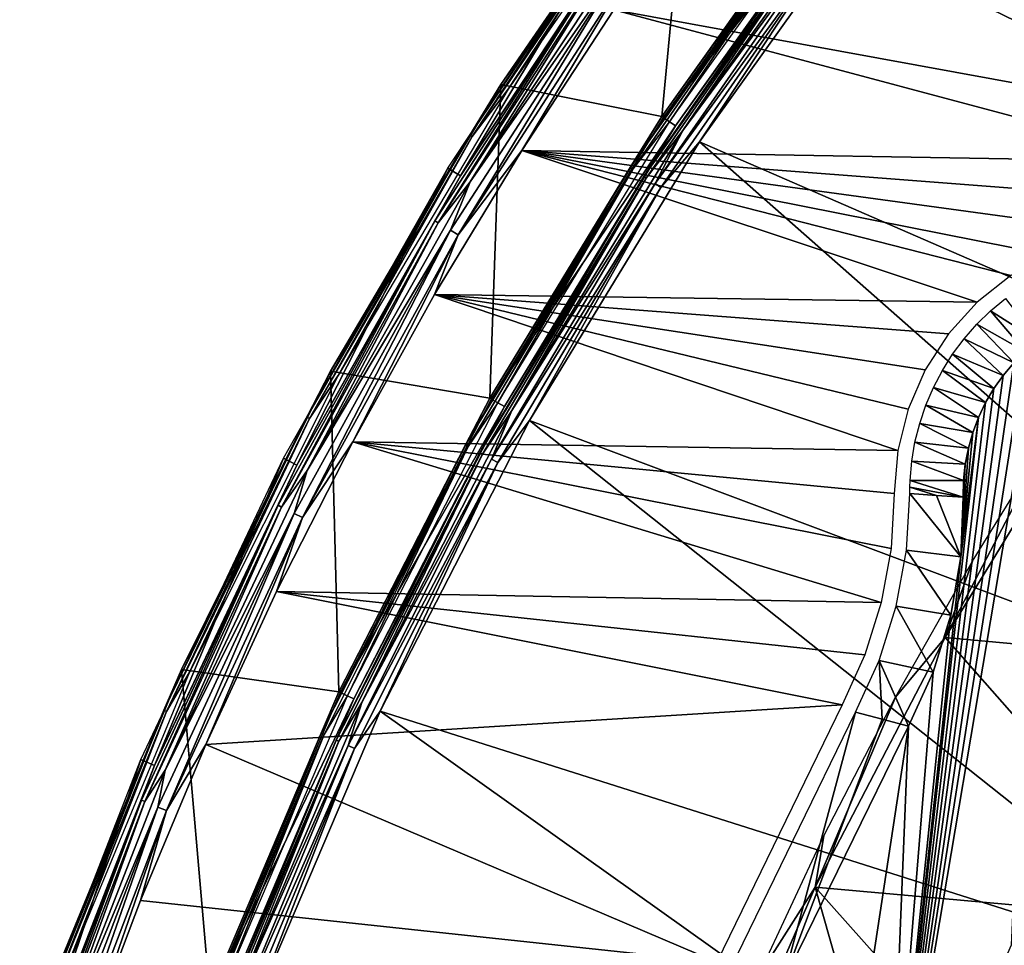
# Model space of a CAD drawing. Header units: millimetres. Extents: x -30.2 to 30.2, y -30.2 to 30.2.
# Tile 99 of 256: x -28.6 to -22.2, y 10.8 to 16.8. Entities that reach past the tile are written whole.
import ezdxf

# ---------------------------------------------------------------- set-up
doc = ezdxf.new("R2010")
doc.units = ezdxf.units.MM
doc.header["$LTSCALE"] = 52.148148
for name, color, linetype in [('1', 7, 'CONTINUOUS'), ('11', 7, 'CONTINUOUS'), ('13', 7, 'CONTINUOUS'), ('146', 7, 'CONTINUOUS'), ('27', 7, 'CONTINUOUS'), ('3', 7, 'CONTINUOUS'), ('312', 7, 'CONTINUOUS'), ('314', 7, 'CONTINUOUS'), ('317', 7, 'CONTINUOUS'), ('32', 7, 'CONTINUOUS'), ('38', 7, 'CONTINUOUS'), ('47', 7, 'CONTINUOUS'), ('5', 7, 'CONTINUOUS'), ('6', 7, 'CONTINUOUS'), ('65', 7, 'CONTINUOUS'), ('66', 7, 'CONTINUOUS'), ('68', 7, 'CONTINUOUS'), ('69', 7, 'CONTINUOUS'), ('9', 7, 'CONTINUOUS'), ('94', 7, 'CONTINUOUS')]:
    doc.layers.add(name, color=color, linetype=linetype)

msp = doc.modelspace()

# ---------------------------------------------------------------- linework, layer by layer
at = {"layer": '1', "color": 251, "linetype": 'Continuous', "true_color": 0x4c4c4c}
for points in [[(-21.5702, 19.327, 6.0125), (-22.9234, 17.7009, 6.0125), (-17.6365, 15.063, 6.367), (-21.5702, 19.327, 6.0125)], [(-22.9234, 17.7009, 6.0125), (-24.1543, 15.9804, 6.0125), (-18.764, 13.6328, 6.367), (-22.9234, 17.7009, 6.0125)], [(-17.6365, 15.063, 6.367), (-22.9234, 17.7009, 6.0125), (-18.764, 13.6328, 6.367), (-17.6365, 15.063, 6.367)], [(-24.1543, 15.9804, 6.0125), (-25.2564, 14.1746, 6.0125), (-19.7757, 12.1186, 6.367), (-24.1543, 15.9804, 6.0125)], [(-18.764, 13.6328, 6.367), (-24.1543, 15.9804, 6.0125), (-19.7757, 12.1186, 6.367), (-18.764, 13.6328, 6.367)], [(-25.2564, 14.1746, 6.0125), (-26.2237, 12.2932, 6.0125), (-20.6656, 10.5296, 6.367), (-25.2564, 14.1746, 6.0125)], [(-19.7757, 12.1186, 6.367), (-25.2564, 14.1746, 6.0125), (-20.6656, 10.5296, 6.367), (-19.7757, 12.1186, 6.367)], [(-26.2237, 12.2932, 6.0125), (-27.0511, 10.3462, 6.0125), (-21.428, 8.8758, 6.367), (-26.2237, 12.2932, 6.0125)], [(-20.6656, 10.5296, 6.367), (-26.2237, 12.2932, 6.0125), (-21.428, 8.8758, 6.367), (-20.6656, 10.5296, 6.367)]]:
    msp.add_3dface(points, dxfattribs=at)
at = {"layer": '11', "color": 4, "linetype": 'Continuous'}
for points in [[(-23.1564, 17.8808, -0.1933), (-24.3998, 16.1428, -0.1933), (-23.4144, 17.5278, -0.1429), (-23.1564, 17.8808, -0.1933)], [(-24.3491, 16.1092, -0.0562), (-23.1082, 17.8436, -0.0562), (-23.3978, 17.5154, -0.0962), (-24.3491, 16.1092, -0.0562)], [(-23.4144, 17.5278, -0.1429), (-24.3998, 16.1428, -0.1933), (-24.6052, 15.8128, -0.1429), (-23.4144, 17.5278, -0.1429)], [(-23.4144, 17.5278, -0.1429), (-24.6052, 15.8128, -0.1429), (-23.3978, 17.5154, -0.0962), (-23.4144, 17.5278, -0.1429)], [(-24.6052, 15.8128, -0.1429), (-24.5877, 15.8016, -0.0962), (-23.3978, 17.5154, -0.0962), (-24.6052, 15.8128, -0.1429)], [(-24.5877, 15.8016, -0.0962), (-24.3491, 16.1092, -0.0562), (-23.3978, 17.5154, -0.0962), (-24.5877, 15.8016, -0.0962)], [(-24.3998, 16.1428, -0.1933), (-25.5131, 14.3186, -0.1933), (-24.6052, 15.8128, -0.1429), (-24.3998, 16.1428, -0.1933)], [(-25.46, 14.2888, -0.0562), (-24.3491, 16.1092, -0.0562), (-24.5877, 15.8016, -0.0962), (-25.46, 14.2888, -0.0562)], [(-24.6052, 15.8128, -0.1429), (-25.5131, 14.3186, -0.1933), (-25.6706, 14.0172, -0.1429), (-24.6052, 15.8128, -0.1429)], [(-24.6052, 15.8128, -0.1429), (-25.6706, 14.0172, -0.1429), (-24.5877, 15.8016, -0.0962), (-24.6052, 15.8128, -0.1429)], [(-25.6706, 14.0172, -0.1429), (-25.6524, 14.0072, -0.0962), (-24.5877, 15.8016, -0.0962), (-25.6706, 14.0172, -0.1429)], [(-25.6524, 14.0072, -0.0962), (-25.46, 14.2888, -0.0562), (-24.5877, 15.8016, -0.0962), (-25.6524, 14.0072, -0.0962)], [(-25.5131, 14.3186, -0.1933), (-26.4902, 12.4181, -0.1933), (-25.6706, 14.0172, -0.1429), (-25.5131, 14.3186, -0.1933)], [(-26.4351, 12.3923, -0.0562), (-25.46, 14.2888, -0.0562), (-25.6524, 14.0072, -0.0962), (-26.4351, 12.3923, -0.0562)], [(-25.6706, 14.0172, -0.1429), (-26.4902, 12.4181, -0.1933), (-26.6051, 12.1502, -0.1429), (-25.6706, 14.0172, -0.1429)], [(-25.6706, 14.0172, -0.1429), (-26.6051, 12.1502, -0.1429), (-25.6524, 14.0072, -0.0962), (-25.6706, 14.0172, -0.1429)], [(-26.6051, 12.1502, -0.1429), (-26.5863, 12.1415, -0.0962), (-25.6524, 14.0072, -0.0962), (-26.6051, 12.1502, -0.1429)], [(-26.5863, 12.1415, -0.0962), (-26.4351, 12.3923, -0.0562), (-25.6524, 14.0072, -0.0962), (-26.5863, 12.1415, -0.0962)], [(-26.4902, 12.4181, -0.1933), (-27.326, 10.4513, -0.1933), (-26.6051, 12.1502, -0.1429), (-26.4902, 12.4181, -0.1933)], [(-27.2692, 10.4296, -0.0562), (-26.4351, 12.3923, -0.0562), (-26.5863, 12.1415, -0.0962), (-27.2692, 10.4296, -0.0562)], [(-26.6051, 12.1502, -0.1429), (-27.326, 10.4513, -0.1933), (-27.4041, 10.2212, -0.1429), (-26.6051, 12.1502, -0.1429)], [(-26.6051, 12.1502, -0.1429), (-27.4041, 10.2212, -0.1429), (-26.5863, 12.1415, -0.0962), (-26.6051, 12.1502, -0.1429)], [(-27.4041, 10.2212, -0.1429), (-27.3847, 10.214, -0.0962), (-26.5863, 12.1415, -0.0962), (-27.4041, 10.2212, -0.1429)], [(-27.3847, 10.214, -0.0962), (-27.2692, 10.4296, -0.0562), (-26.5863, 12.1415, -0.0962), (-27.3847, 10.214, -0.0962)]]:
    msp.add_3dface(points, dxfattribs=at)
at = {"layer": '13', "color": 4, "linetype": 'Continuous'}
for points in [[(-25.4421, 16.3507, -29.7933), (-24.2109, 18.124, -29.7933), (-24.4629, 17.7733, -29.8463), (-25.4421, 16.3507, -29.7933)], [(-24.1659, 18.0904, -29.939), (-25.3949, 16.3203, -29.939), (-24.4474, 17.7621, -29.8961), (-24.1659, 18.0904, -29.939)], [(-25.6431, 16.0236, -29.8463), (-25.4421, 16.3507, -29.7933), (-24.4629, 17.7733, -29.8463), (-25.6431, 16.0236, -29.8463)], [(-25.6431, 16.0236, -29.8463), (-24.4629, 17.7733, -29.8463), (-25.6268, 16.0134, -29.8961), (-25.6431, 16.0236, -29.8463)], [(-24.4629, 17.7733, -29.8463), (-24.4474, 17.7621, -29.8961), (-25.6268, 16.0134, -29.8961), (-24.4629, 17.7733, -29.8463)], [(-24.4474, 17.7621, -29.8961), (-25.3949, 16.3203, -29.939), (-25.6268, 16.0134, -29.8961), (-24.4474, 17.7621, -29.8961)], [(-26.5437, 14.494, -29.7933), (-25.4421, 16.3507, -29.7933), (-25.6431, 16.0236, -29.8463), (-26.5437, 14.494, -29.7933)], [(-25.3949, 16.3203, -29.939), (-26.4945, 14.4671, -29.939), (-25.6268, 16.0134, -29.8961), (-25.3949, 16.3203, -29.939)], [(-26.6984, 14.1958, -29.8463), (-26.5437, 14.494, -29.7933), (-25.6431, 16.0236, -29.8463), (-26.6984, 14.1958, -29.8463)], [(-26.6984, 14.1958, -29.8463), (-25.6431, 16.0236, -29.8463), (-26.6814, 14.1868, -29.8961), (-26.6984, 14.1958, -29.8463)], [(-25.6431, 16.0236, -29.8463), (-25.6268, 16.0134, -29.8961), (-26.6814, 14.1868, -29.8961), (-25.6431, 16.0236, -29.8463)], [(-25.6268, 16.0134, -29.8961), (-26.4945, 14.4671, -29.939), (-26.6814, 14.1868, -29.8961), (-25.6268, 16.0134, -29.8961)], [(-27.5101, 12.5634, -29.7933), (-26.5437, 14.494, -29.7933), (-26.6984, 14.1958, -29.8463), (-27.5101, 12.5634, -29.7933)], [(-26.4945, 14.4671, -29.939), (-27.459, 12.5401, -29.939), (-26.6814, 14.1868, -29.8961), (-26.4945, 14.4671, -29.939)], [(-27.6236, 12.2988, -29.8463), (-27.5101, 12.5634, -29.7933), (-26.6984, 14.1958, -29.8463), (-27.6236, 12.2988, -29.8463)], [(-27.6236, 12.2988, -29.8463), (-26.6984, 14.1958, -29.8463), (-27.6061, 12.291, -29.8961), (-27.6236, 12.2988, -29.8463)], [(-26.6984, 14.1958, -29.8463), (-26.6814, 14.1868, -29.8961), (-27.6061, 12.291, -29.8961), (-26.6984, 14.1958, -29.8463)], [(-26.6814, 14.1868, -29.8961), (-27.459, 12.5401, -29.939), (-27.6061, 12.291, -29.8961), (-26.6814, 14.1868, -29.8961)], [(-28.3363, 10.5689, -29.7933), (-27.5101, 12.5634, -29.7933), (-27.6236, 12.2988, -29.8463), (-28.3363, 10.5689, -29.7933)], [(-27.459, 12.5401, -29.939), (-28.2837, 10.5493, -29.939), (-27.6061, 12.291, -29.8961), (-27.459, 12.5401, -29.939)], [(-28.4142, 10.3419, -29.8463), (-28.3363, 10.5689, -29.7933), (-27.6236, 12.2988, -29.8463), (-28.4142, 10.3419, -29.8463)], [(-28.4142, 10.3419, -29.8463), (-27.6236, 12.2988, -29.8463), (-28.3962, 10.3354, -29.8961), (-28.4142, 10.3419, -29.8463)], [(-27.6236, 12.2988, -29.8463), (-27.6061, 12.291, -29.8961), (-28.3962, 10.3354, -29.8961), (-27.6236, 12.2988, -29.8463)], [(-27.6061, 12.291, -29.8961), (-28.2837, 10.5493, -29.939), (-28.3962, 10.3354, -29.8961), (-27.6061, 12.291, -29.8961)]]:
    msp.add_3dface(points, dxfattribs=at)
at = {"layer": '146', "color": 251, "linetype": 'Continuous', "true_color": 0x4c4c4c}
for points in [[(-21.6076, 14.33, -48.7), (-22.5651, 12.7692, -48.7), (-21.8563, 14.1227, -46), (-21.6076, 14.33, -48.7)], [(-21.8563, 14.1227, -46), (-22.5651, 12.7692, -48.7), (-22.3883, 13.2632, -46), (-21.8563, 14.1227, -46)], [(-22.3883, 13.2632, -46), (-22.5651, 12.7692, -48.7), (-22.8865, 12.3838, -46), (-22.3883, 13.2632, -46)], [(-22.5651, 12.7692, -48.7), (-23.4069, 11.1519, -48.7), (-22.8865, 12.3838, -46), (-22.5651, 12.7692, -48.7)], [(-22.8865, 12.3838, -46), (-23.4069, 11.1519, -48.7), (-23.3501, 11.4858, -46), (-22.8865, 12.3838, -46)], [(-23.3501, 11.4858, -46), (-23.4069, 11.1519, -48.7), (-23.7784, 10.5706, -46), (-23.3501, 11.4858, -46)], [(-23.4069, 11.1519, -48.7), (-24.1322, 9.4795, -48.7), (-23.7784, 10.5706, -46), (-23.4069, 11.1519, -48.7)]]:
    msp.add_3dface(points, dxfattribs=at)
at = {"layer": '27', "color": 251, "linetype": 'Continuous', "true_color": 0x4c4c4c}
for points in [[(-23.1442, 12.2868, -36.0965), (-23.6168, 10.5289, -46), (-23.9513, 10.6281, -36.0965), (-23.1442, 12.2868, -36.0965)], [(-22.9729, 12.2406, -41.0481), (-23.6168, 10.5289, -46), (-23.1442, 12.2868, -36.0965), (-22.9729, 12.2406, -41.0481)], [(-22.8015, 12.1944, -46), (-23.6168, 10.5289, -46), (-22.9729, 12.2406, -41.0481), (-22.8015, 12.1944, -46)]]:
    msp.add_3dface(points, dxfattribs=at)
at = {"layer": '3', "color": 251, "linetype": 'Continuous', "true_color": 0x4c4c4c}
for points in [[(-23.1485, 17.8747, 0.2035), (-24.3915, 16.1372, 0.2035), (-23.0709, 17.8148, 5.8165), (-23.1485, 17.8747, 0.2035)], [(-23.0709, 17.8148, 5.8165), (-24.3915, 16.1372, 0.2035), (-24.3098, 16.0832, 5.8165), (-23.0709, 17.8148, 5.8165)], [(-24.3915, 16.1372, 0.2035), (-25.5043, 14.3137, 0.2035), (-24.3098, 16.0832, 5.8165), (-24.3915, 16.1372, 0.2035)], [(-24.3098, 16.0832, 5.8165), (-25.5043, 14.3137, 0.2035), (-25.4189, 14.2658, 5.8165), (-24.3098, 16.0832, 5.8165)], [(-25.5043, 14.3137, 0.2035), (-26.4811, 12.4139, 0.2035), (-25.4189, 14.2658, 5.8165), (-25.5043, 14.3137, 0.2035)], [(-25.4189, 14.2658, 5.8165), (-26.4811, 12.4139, 0.2035), (-26.3924, 12.3723, 5.8165), (-25.4189, 14.2658, 5.8165)], [(-26.4811, 12.4139, 0.2035), (-27.3167, 10.4477, 0.2035), (-26.3924, 12.3723, 5.8165), (-26.4811, 12.4139, 0.2035)], [(-26.3924, 12.3723, 5.8165), (-27.3167, 10.4477, 0.2035), (-27.2251, 10.4127, 5.8165), (-26.3924, 12.3723, 5.8165)]]:
    msp.add_3dface(points, dxfattribs=at)
at = {"layer": '312', "color": 25, "linetype": 'Continuous', "true_color": 0x996633}
for points in [[(-20.0029, 14.6653, -122.3913), (-26.1548, 21.4683, -100.2479), (-26.4647, 21.8109, -100.4393), (-20.0029, 14.6653, -122.3913)], [(-20.3127, 15.0079, -122.5827), (-20.0029, 14.6653, -122.3913), (-26.4647, 21.8109, -100.4393), (-20.3127, 15.0079, -122.5827)]]:
    msp.add_3dface(points, dxfattribs=at)
at = {"layer": '314', "color": 25, "linetype": 'Continuous', "true_color": 0x996633}
msp.add_3dface([(-12.8957, 21.7151, -122.5827), (-20.3127, 15.0079, -122.5827), (-26.4647, 21.8109, -100.4393), (-12.8957, 21.7151, -122.5827)], dxfattribs=at)
at = {"layer": '317', "color": 25, "linetype": 'Continuous', "true_color": 0x996633}
msp.add_3dface([(-18.7378, 28.1755, -100.2479), (-26.1548, 21.4683, -100.2479), (-20.0029, 14.6653, -122.3913), (-18.7378, 28.1755, -100.2479)], dxfattribs=at)
at = {"layer": '32', "color": 251, "linetype": 'Continuous', "true_color": 0x4c4c4c}
for points in [[(-22.0456, 14.6225, -46), (-21.9655, 14.6898, -46), (-22.9334, 8.958, -46), (-22.0456, 14.6225, -46)], [(-22.9334, 8.958, -46), (-21.9655, 14.6898, -46), (-22.1373, 10.7764, -46), (-22.9334, 8.958, -46)], [(-22.1203, 14.5477, -46), (-22.0456, 14.6225, -46), (-22.9334, 8.958, -46), (-22.1203, 14.5477, -46)], [(-22.1887, 14.4667, -46), (-22.1203, 14.5477, -46), (-22.9334, 8.958, -46), (-22.1887, 14.4667, -46)], [(-22.2493, 14.3812, -46), (-22.1887, 14.4667, -46), (-22.9334, 8.958, -46), (-22.2493, 14.3812, -46)], [(-22.3024, 14.2907, -46), (-22.2493, 14.3812, -46), (-22.9334, 8.958, -46), (-22.3024, 14.2907, -46)], [(-22.3482, 14.1952, -46), (-22.3024, 14.2907, -46), (-22.9334, 8.958, -46), (-22.3482, 14.1952, -46)], [(-22.4639, 13.2924, -46), (-22.3482, 14.1952, -46), (-22.9334, 8.958, -46), (-22.4639, 13.2924, -46)], [(-22.3857, 14.0963, -46), (-22.3482, 14.1952, -46), (-22.4639, 13.2924, -46), (-22.3857, 14.0963, -46)], [(-22.4142, 13.9956, -46), (-22.3857, 14.0963, -46), (-22.4639, 13.2924, -46), (-22.4142, 13.9956, -46)], [(-22.434, 13.8924, -46), (-22.4142, 13.9956, -46), (-22.4639, 13.2924, -46), (-22.434, 13.8924, -46)], [(-22.448, 13.6779, -46), (-22.434, 13.8924, -46), (-22.4639, 13.2924, -46), (-22.448, 13.6779, -46)], [(-22.4453, 13.7865, -46), (-22.434, 13.8924, -46), (-22.448, 13.6779, -46), (-22.4453, 13.7865, -46)], [(-22.5289, 12.9133, -46), (-22.4639, 13.2924, -46), (-22.9334, 8.958, -46), (-22.5289, 12.9133, -46)], [(-22.6419, 12.5456, -46), (-22.5289, 12.9133, -46), (-22.9334, 8.958, -46), (-22.6419, 12.5456, -46)], [(-22.8015, 12.1944, -46), (-22.6419, 12.5456, -46), (-22.9334, 8.958, -46), (-22.8015, 12.1944, -46)], [(-23.6168, 10.5289, -46), (-22.8015, 12.1944, -46), (-23.5792, 7.0856, -46), (-23.6168, 10.5289, -46)], [(-23.5792, 7.0856, -46), (-22.8015, 12.1944, -46), (-22.9334, 8.958, -46), (-23.5792, 7.0856, -46)]]:
    msp.add_3dface(points, dxfattribs=at)
at = {"layer": '38', "color": 251, "linetype": 'Continuous', "true_color": 0x4c4c4c}
for points in [[(-22.1746, 14.9654, -36.0965), (-21.9655, 14.6898, -46), (-22.2704, 14.8855, -36.0965), (-22.1746, 14.9654, -36.0965)], [(-22.2704, 14.8855, -36.0965), (-22.0456, 14.6225, -46), (-22.3597, 14.7982, -36.0965), (-22.2704, 14.8855, -36.0965)], [(-21.9655, 14.6898, -46), (-22.0456, 14.6225, -46), (-22.2704, 14.8855, -36.0965), (-21.9655, 14.6898, -46)], [(-22.3597, 14.7982, -36.0965), (-22.1203, 14.5477, -46), (-22.4418, 14.7043, -36.0965), (-22.3597, 14.7982, -36.0965)], [(-22.0456, 14.6225, -46), (-22.1203, 14.5477, -46), (-22.3597, 14.7982, -36.0965), (-22.0456, 14.6225, -46)], [(-22.4418, 14.7043, -36.0965), (-22.1887, 14.4667, -46), (-22.5163, 14.6041, -36.0965), (-22.4418, 14.7043, -36.0965)], [(-22.1203, 14.5477, -46), (-22.1887, 14.4667, -46), (-22.4418, 14.7043, -36.0965), (-22.1203, 14.5477, -46)], [(-22.5163, 14.6041, -36.0965), (-22.2493, 14.3812, -46), (-22.5828, 14.4984, -36.0965), (-22.5163, 14.6041, -36.0965)], [(-22.1887, 14.4667, -46), (-22.2493, 14.3812, -46), (-22.5163, 14.6041, -36.0965), (-22.1887, 14.4667, -46)], [(-22.5828, 14.4984, -36.0965), (-22.3024, 14.2907, -46), (-22.6407, 14.3879, -36.0965), (-22.5828, 14.4984, -36.0965)], [(-22.2493, 14.3812, -46), (-22.3024, 14.2907, -46), (-22.5828, 14.4984, -36.0965), (-22.2493, 14.3812, -46)], [(-22.6407, 14.3879, -36.0965), (-22.3482, 14.1952, -46), (-22.6897, 14.2731, -36.0965), (-22.6407, 14.3879, -36.0965)], [(-22.3024, 14.2907, -46), (-22.3482, 14.1952, -46), (-22.6407, 14.3879, -36.0965), (-22.3024, 14.2907, -46)], [(-22.6897, 14.2731, -36.0965), (-22.3857, 14.0963, -46), (-22.7296, 14.1548, -36.0965), (-22.6897, 14.2731, -36.0965)], [(-22.3482, 14.1952, -46), (-22.3857, 14.0963, -46), (-22.6897, 14.2731, -36.0965), (-22.3482, 14.1952, -46)], [(-22.7296, 14.1548, -36.0965), (-22.4142, 13.9956, -46), (-22.7601, 14.0338, -36.0965), (-22.7296, 14.1548, -36.0965)], [(-22.3857, 14.0963, -46), (-22.4142, 13.9956, -46), (-22.7296, 14.1548, -36.0965), (-22.3857, 14.0963, -46)], [(-22.7601, 14.0338, -36.0965), (-22.434, 13.8924, -46), (-22.781, 13.9107, -36.0965), (-22.7601, 14.0338, -36.0965)], [(-22.4142, 13.9956, -46), (-22.434, 13.8924, -46), (-22.7601, 14.0338, -36.0965), (-22.4142, 13.9956, -46)], [(-22.781, 13.9107, -36.0965), (-22.4453, 13.7865, -46), (-22.7922, 13.7864, -36.0965), (-22.781, 13.9107, -36.0965)], [(-22.434, 13.8924, -46), (-22.4453, 13.7865, -46), (-22.781, 13.9107, -36.0965), (-22.434, 13.8924, -46)], [(-22.7922, 13.7864, -36.0965), (-22.448, 13.6779, -46), (-22.7937, 13.7441, -36.0965), (-22.7922, 13.7864, -36.0965)], [(-22.4453, 13.7865, -46), (-22.448, 13.6779, -46), (-22.7922, 13.7864, -36.0965), (-22.4453, 13.7865, -46)], [(-22.7942, 13.7018, -36.0965), (-22.7937, 13.7441, -36.0965), (-22.6212, 13.6899, -41.0479), (-22.7942, 13.7018, -36.0965)], [(-22.7937, 13.7441, -36.0965), (-22.448, 13.6779, -46), (-22.6212, 13.6899, -41.0479), (-22.7937, 13.7441, -36.0965)]]:
    msp.add_3dface(points, dxfattribs=at)
at = {"layer": '47', "color": 251, "linetype": 'Continuous', "true_color": 0x4c4c4c}
for points in [[(-22.7942, 13.7018, -36.0965), (-22.4639, 13.2924, -46), (-22.8156, 13.3346, -36.0964), (-22.7942, 13.7018, -36.0965)], [(-22.4639, 13.2924, -46), (-22.7942, 13.7018, -36.0965), (-22.6212, 13.6899, -41.0479), (-22.4639, 13.2924, -46)], [(-22.448, 13.6779, -46), (-22.4639, 13.2924, -46), (-22.6212, 13.6899, -41.0479), (-22.448, 13.6779, -46)], [(-22.8156, 13.3346, -36.0964), (-22.5289, 12.9133, -46), (-22.8819, 12.9727, -36.0964), (-22.8156, 13.3346, -36.0964)], [(-22.4639, 13.2924, -46), (-22.5289, 12.9133, -46), (-22.8156, 13.3346, -36.0964), (-22.4639, 13.2924, -46)], [(-22.8819, 12.9727, -36.0964), (-22.6419, 12.5456, -46), (-22.992, 12.6217, -36.0964), (-22.8819, 12.9727, -36.0964)], [(-22.5289, 12.9133, -46), (-22.6419, 12.5456, -46), (-22.8819, 12.9727, -36.0964), (-22.5289, 12.9133, -46)], [(-22.9729, 12.2406, -41.0481), (-23.1442, 12.2868, -36.0965), (-22.992, 12.6217, -36.0964), (-22.9729, 12.2406, -41.0481)], [(-22.8015, 12.1944, -46), (-22.9729, 12.2406, -41.0481), (-22.992, 12.6217, -36.0964), (-22.8015, 12.1944, -46)], [(-22.6419, 12.5456, -46), (-22.8015, 12.1944, -46), (-22.992, 12.6217, -36.0964), (-22.6419, 12.5456, -46)]]:
    msp.add_3dface(points, dxfattribs=at)
at = {"layer": '5', "color": 251, "linetype": 'Continuous', "true_color": 0x4c4c4c}
for points in [[(-24.2639, 16.0528, 5.9508), (-23.26, 17.4122, 5.9821), (-23.0274, 17.7812, 5.9508), (-24.2639, 16.0528, 5.9508)], [(-24.1543, 15.9804, 6.0125), (-22.9234, 17.7009, 6.0125), (-23.2242, 17.3854, 6.0031), (-24.1543, 15.9804, 6.0125)], [(-24.4429, 15.7085, 5.9821), (-23.2242, 17.3854, 6.0031), (-23.26, 17.4122, 5.9821), (-24.4429, 15.7085, 5.9821)], [(-24.4429, 15.7085, 5.9821), (-23.26, 17.4122, 5.9821), (-24.2639, 16.0528, 5.9508), (-24.4429, 15.7085, 5.9821)], [(-24.4053, 15.6843, 6.0031), (-23.2242, 17.3854, 6.0031), (-24.4429, 15.7085, 5.9821), (-24.4053, 15.6843, 6.0031)], [(-24.4053, 15.6843, 6.0031), (-24.1543, 15.9804, 6.0125), (-23.2242, 17.3854, 6.0031), (-24.4053, 15.6843, 6.0031)], [(-25.3709, 14.2389, 5.9508), (-24.4429, 15.7085, 5.9821), (-24.2639, 16.0528, 5.9508), (-25.3709, 14.2389, 5.9508)], [(-25.2564, 14.1746, 6.0125), (-24.1543, 15.9804, 6.0125), (-24.4053, 15.6843, 6.0031), (-25.2564, 14.1746, 6.0125)], [(-25.5013, 13.9247, 5.9821), (-24.4053, 15.6843, 6.0031), (-24.4429, 15.7085, 5.9821), (-25.5013, 13.9247, 5.9821)], [(-25.5013, 13.9247, 5.9821), (-24.4429, 15.7085, 5.9821), (-25.3709, 14.2389, 5.9508), (-25.5013, 13.9247, 5.9821)], [(-25.462, 13.9033, 6.0031), (-24.4053, 15.6843, 6.0031), (-25.5013, 13.9247, 5.9821), (-25.462, 13.9033, 6.0031)], [(-25.462, 13.9033, 6.0031), (-25.2564, 14.1746, 6.0125), (-24.4053, 15.6843, 6.0031), (-25.462, 13.9033, 6.0031)], [(-26.3426, 12.3489, 5.9508), (-25.5013, 13.9247, 5.9821), (-25.3709, 14.2389, 5.9508), (-26.3426, 12.3489, 5.9508)], [(-26.2237, 12.2932, 6.0125), (-25.2564, 14.1746, 6.0125), (-25.462, 13.9033, 6.0031), (-26.2237, 12.2932, 6.0125)], [(-26.4297, 12.07, 5.9821), (-25.462, 13.9033, 6.0031), (-25.5013, 13.9247, 5.9821), (-26.4297, 12.07, 5.9821)], [(-26.4297, 12.07, 5.9821), (-25.5013, 13.9247, 5.9821), (-26.3426, 12.3489, 5.9508), (-26.4297, 12.07, 5.9821)], [(-26.389, 12.0514, 6.0031), (-25.462, 13.9033, 6.0031), (-26.4297, 12.07, 5.9821), (-26.389, 12.0514, 6.0031)], [(-26.389, 12.0514, 6.0031), (-26.2237, 12.2932, 6.0125), (-25.462, 13.9033, 6.0031), (-26.389, 12.0514, 6.0031)], [(-27.1738, 10.3931, 5.9508), (-26.4297, 12.07, 5.9821), (-26.3426, 12.3489, 5.9508), (-27.1738, 10.3931, 5.9508)], [(-27.0511, 10.3462, 6.0125), (-26.2237, 12.2932, 6.0125), (-26.389, 12.0514, 6.0031), (-27.0511, 10.3462, 6.0125)], [(-27.2234, 10.1538, 5.9821), (-26.389, 12.0514, 6.0031), (-26.4297, 12.07, 5.9821), (-27.2234, 10.1538, 5.9821)], [(-27.2234, 10.1538, 5.9821), (-26.4297, 12.07, 5.9821), (-27.1738, 10.3931, 5.9508), (-27.2234, 10.1538, 5.9821)], [(-27.1815, 10.1382, 6.0031), (-26.389, 12.0514, 6.0031), (-27.2234, 10.1538, 5.9821), (-27.1815, 10.1382, 6.0031)], [(-27.1815, 10.1382, 6.0031), (-27.0511, 10.3462, 6.0125), (-26.389, 12.0514, 6.0031), (-27.1815, 10.1382, 6.0031)]]:
    msp.add_3dface(points, dxfattribs=at)
at = {"layer": '6', "color": 251, "linetype": 'Continuous', "true_color": 0x4c4c4c}
for points in [[(-23.0709, 17.8148, 5.8165), (-24.3098, 16.0832, 5.8165), (-23.329, 17.4639, 5.8653), (-23.0709, 17.8148, 5.8165)], [(-24.2639, 16.0528, 5.9508), (-23.0274, 17.7812, 5.9508), (-23.314, 17.4526, 5.9111), (-24.2639, 16.0528, 5.9508)], [(-23.329, 17.4639, 5.8653), (-24.3098, 16.0832, 5.8165), (-24.5154, 15.7551, 5.8653), (-23.329, 17.4639, 5.8653)], [(-23.329, 17.4639, 5.8653), (-24.5154, 15.7551, 5.8653), (-23.314, 17.4526, 5.9111), (-23.329, 17.4639, 5.8653)], [(-24.5154, 15.7551, 5.8653), (-24.4997, 15.745, 5.9111), (-23.314, 17.4526, 5.9111), (-24.5154, 15.7551, 5.8653)], [(-24.4997, 15.745, 5.9111), (-24.2639, 16.0528, 5.9508), (-23.314, 17.4526, 5.9111), (-24.4997, 15.745, 5.9111)], [(-24.3098, 16.0832, 5.8165), (-25.4189, 14.2658, 5.8165), (-24.5154, 15.7551, 5.8653), (-24.3098, 16.0832, 5.8165)], [(-25.3709, 14.2389, 5.9508), (-24.2639, 16.0528, 5.9508), (-24.4997, 15.745, 5.9111), (-25.3709, 14.2389, 5.9508)], [(-24.5154, 15.7551, 5.8653), (-25.4189, 14.2658, 5.8165), (-25.5769, 13.9661, 5.8653), (-24.5154, 15.7551, 5.8653)], [(-24.5154, 15.7551, 5.8653), (-25.5769, 13.9661, 5.8653), (-24.4997, 15.745, 5.9111), (-24.5154, 15.7551, 5.8653)], [(-25.5769, 13.9661, 5.8653), (-25.5605, 13.9571, 5.9111), (-24.4997, 15.745, 5.9111), (-25.5769, 13.9661, 5.8653)], [(-25.5605, 13.9571, 5.9111), (-25.3709, 14.2389, 5.9508), (-24.4997, 15.745, 5.9111), (-25.5605, 13.9571, 5.9111)], [(-25.4189, 14.2658, 5.8165), (-26.3924, 12.3723, 5.8165), (-25.5769, 13.9661, 5.8653), (-25.4189, 14.2658, 5.8165)], [(-26.3426, 12.3489, 5.9508), (-25.3709, 14.2389, 5.9508), (-25.5605, 13.9571, 5.9111), (-26.3426, 12.3489, 5.9508)], [(-25.5769, 13.9661, 5.8653), (-26.3924, 12.3723, 5.8165), (-26.5081, 12.1058, 5.8653), (-25.5769, 13.9661, 5.8653)], [(-25.5769, 13.9661, 5.8653), (-26.5081, 12.1058, 5.8653), (-25.5605, 13.9571, 5.9111), (-25.5769, 13.9661, 5.8653)], [(-26.5081, 12.1058, 5.8653), (-26.491, 12.0981, 5.9111), (-25.5605, 13.9571, 5.9111), (-26.5081, 12.1058, 5.8653)], [(-26.491, 12.0981, 5.9111), (-26.3426, 12.3489, 5.9508), (-25.5605, 13.9571, 5.9111), (-26.491, 12.0981, 5.9111)], [(-26.3924, 12.3723, 5.8165), (-27.2251, 10.4127, 5.8165), (-26.5081, 12.1058, 5.8653), (-26.3924, 12.3723, 5.8165)], [(-27.1738, 10.3931, 5.9508), (-26.3426, 12.3489, 5.9508), (-26.491, 12.0981, 5.9111), (-27.1738, 10.3931, 5.9508)], [(-26.5081, 12.1058, 5.8653), (-27.2251, 10.4127, 5.8165), (-27.3042, 10.1839, 5.8653), (-26.5081, 12.1058, 5.8653)], [(-26.5081, 12.1058, 5.8653), (-27.3042, 10.1839, 5.8653), (-26.491, 12.0981, 5.9111), (-26.5081, 12.1058, 5.8653)], [(-27.3042, 10.1839, 5.8653), (-27.2866, 10.1774, 5.9111), (-26.491, 12.0981, 5.9111), (-27.3042, 10.1839, 5.8653)], [(-27.2866, 10.1774, 5.9111), (-27.1738, 10.3931, 5.9508), (-26.491, 12.0981, 5.9111), (-27.2866, 10.1774, 5.9111)]]:
    msp.add_3dface(points, dxfattribs=at)
at = {"layer": '65', "color": 251, "linetype": 'Continuous', "true_color": 0x4c4c4c}
for points in [[(-24.0792, 17.7245, -36), (-20.7862, 16.1184, -36), (-24.7099, 16.8347, -36), (-24.0792, 17.7245, -36)], [(-19.599, 17.5425, -36), (-20.7862, 16.1184, -36), (-24.0792, 17.7245, -36), (-19.599, 17.5425, -36)], [(-24.7099, 16.8347, -36), (-21.0213, 15.8509, -36), (-25.3065, 15.9239, -36), (-24.7099, 16.8347, -36)], [(-20.7862, 16.1184, -36), (-21.0213, 15.8509, -36), (-24.7099, 16.8347, -36), (-20.7862, 16.1184, -36)], [(-25.3065, 15.9239, -36), (-22.3566, 14.9418, -36), (-25.8703, 14.9905, -36), (-25.3065, 15.9239, -36)], [(-22.1392, 15.1134, -36), (-22.3566, 14.9418, -36), (-25.3065, 15.9239, -36), (-22.1392, 15.1134, -36)], [(-21.8944, 15.2482, -36), (-22.1392, 15.1134, -36), (-25.3065, 15.9239, -36), (-21.8944, 15.2482, -36)], [(-21.5788, 15.4131, -36), (-21.8944, 15.2482, -36), (-25.3065, 15.9239, -36), (-21.5788, 15.4131, -36)], [(-21.2866, 15.6149, -36), (-21.5788, 15.4131, -36), (-25.3065, 15.9239, -36), (-21.2866, 15.6149, -36)], [(-21.0213, 15.8509, -36), (-21.2866, 15.6149, -36), (-25.3065, 15.9239, -36), (-21.0213, 15.8509, -36)], [(-25.8703, 14.9905, -36), (-22.8718, 13.9801, -36), (-26.3997, 14.0373, -36), (-25.8703, 14.9905, -36)], [(-22.8046, 14.2487, -36), (-22.8718, 13.9801, -36), (-25.8703, 14.9905, -36), (-22.8046, 14.2487, -36)], [(-22.6944, 14.5033, -36), (-22.8046, 14.2487, -36), (-25.8703, 14.9905, -36), (-22.6944, 14.5033, -36)], [(-22.5434, 14.7368, -36), (-22.6944, 14.5033, -36), (-25.8703, 14.9905, -36), (-22.5434, 14.7368, -36)], [(-22.3566, 14.9418, -36), (-22.5434, 14.7368, -36), (-25.8703, 14.9905, -36), (-22.3566, 14.9418, -36)], [(-26.3997, 14.0373, -36), (-22.9789, 12.9967, -36), (-26.8931, 13.0668, -36), (-26.3997, 14.0373, -36)], [(-22.9149, 13.346, -36), (-22.9789, 12.9967, -36), (-26.3997, 14.0373, -36), (-22.9149, 13.346, -36)], [(-22.8941, 13.7015, -36), (-22.9149, 13.346, -36), (-26.3997, 14.0373, -36), (-22.8941, 13.7015, -36)], [(-22.8718, 13.9801, -36), (-22.8941, 13.7015, -36), (-26.3997, 14.0373, -36), (-22.8718, 13.9801, -36)], [(-26.8931, 13.0668, -36), (-23.2325, 12.3337, -36), (-27.352, 12.0762, -36), (-26.8931, 13.0668, -36)], [(-23.0851, 12.6579, -36), (-23.2325, 12.3337, -36), (-26.8931, 13.0668, -36), (-23.0851, 12.6579, -36)], [(-22.9789, 12.9967, -36), (-23.0851, 12.6579, -36), (-26.8931, 13.0668, -36), (-22.9789, 12.9967, -36)], [(-23.2325, 12.3337, -36), (-24.0435, 10.6664, -36), (-27.352, 12.0762, -36), (-23.2325, 12.3337, -36)], [(-27.352, 12.0762, -36), (-24.0435, 10.6664, -36), (-27.7756, 11.0672, -36), (-27.352, 12.0762, -36)], [(-27.7756, 11.0672, -36), (-24.0435, 10.6664, -36), (-28.162, 10.0441, -36), (-27.7756, 11.0672, -36)]]:
    msp.add_3dface(points, dxfattribs=at)
at = {"layer": '66', "color": 251, "linetype": 'Continuous', "true_color": 0x4c4c4c}
for points in [[(-24.592, 17.6091, -30.2035), (-25.703, 15.7592, -35.7544), (-25.7856, 15.8098, -30.2035), (-24.592, 17.6091, -30.2035)], [(-24.5133, 17.5526, -35.7544), (-25.703, 15.7592, -35.7544), (-24.592, 17.6091, -30.2035), (-24.5133, 17.5526, -35.7544)], [(-25.7856, 15.8098, -30.2035), (-26.7618, 13.8854, -35.7544), (-26.8478, 13.93, -30.2035), (-25.7856, 15.8098, -30.2035)], [(-25.703, 15.7592, -35.7544), (-26.7618, 13.8854, -35.7544), (-25.7856, 15.8098, -30.2035), (-25.703, 15.7592, -35.7544)], [(-26.8478, 13.93, -30.2035), (-27.6841, 11.9408, -35.7544), (-27.7731, 11.9792, -30.2035), (-26.8478, 13.93, -30.2035)], [(-26.7618, 13.8854, -35.7544), (-27.6841, 11.9408, -35.7544), (-26.8478, 13.93, -30.2035), (-26.7618, 13.8854, -35.7544)], [(-27.7731, 11.9792, -30.2035), (-28.4655, 9.9355, -35.7544), (-28.5569, 9.9674, -30.2035), (-27.7731, 11.9792, -30.2035)], [(-27.6841, 11.9408, -35.7544), (-28.4655, 9.9355, -35.7544), (-27.7731, 11.9792, -30.2035), (-27.6841, 11.9408, -35.7544)]]:
    msp.add_3dface(points, dxfattribs=at)
at = {"layer": '68', "color": 251, "linetype": 'Continuous', "true_color": 0x4c4c4c}
for points in [[(-25.703, 15.7592, -35.7544), (-24.5133, 17.5526, -35.7544), (-24.7263, 17.2347, -35.8182), (-25.703, 15.7592, -35.7544)], [(-25.6393, 15.7201, -35.9283), (-24.7054, 17.2201, -35.8776), (-24.4525, 17.5091, -35.9283), (-25.6393, 15.7201, -35.9283)], [(-25.8683, 15.4679, -35.8182), (-25.703, 15.7592, -35.7544), (-24.7263, 17.2347, -35.8182), (-25.8683, 15.4679, -35.8182)], [(-25.8683, 15.4679, -35.8182), (-24.7263, 17.2347, -35.8182), (-25.8464, 15.4548, -35.8776), (-25.8683, 15.4679, -35.8182)], [(-25.8464, 15.4548, -35.8776), (-24.7263, 17.2347, -35.8182), (-24.7054, 17.2201, -35.8776), (-25.8464, 15.4548, -35.8776)], [(-25.8464, 15.4548, -35.8776), (-24.7054, 17.2201, -35.8776), (-25.6393, 15.7201, -35.9283), (-25.8464, 15.4548, -35.8776)], [(-26.7618, 13.8854, -35.7544), (-25.703, 15.7592, -35.7544), (-25.8683, 15.4679, -35.8182), (-26.7618, 13.8854, -35.7544)], [(-26.6954, 13.851, -35.9283), (-25.8464, 15.4548, -35.8776), (-25.6393, 15.7201, -35.9283), (-26.6954, 13.851, -35.9283)], [(-26.8843, 13.6257, -35.8182), (-26.7618, 13.8854, -35.7544), (-25.8683, 15.4679, -35.8182), (-26.8843, 13.6257, -35.8182)], [(-26.8843, 13.6257, -35.8182), (-25.8683, 15.4679, -35.8182), (-26.8616, 13.6142, -35.8776), (-26.8843, 13.6257, -35.8182)], [(-26.8616, 13.6142, -35.8776), (-25.8683, 15.4679, -35.8182), (-25.8464, 15.4548, -35.8776), (-26.8616, 13.6142, -35.8776)], [(-26.8616, 13.6142, -35.8776), (-25.8464, 15.4548, -35.8776), (-26.6954, 13.851, -35.9283), (-26.8616, 13.6142, -35.8776)], [(-27.6841, 11.9408, -35.7544), (-26.7618, 13.8854, -35.7544), (-26.8843, 13.6257, -35.8182), (-27.6841, 11.9408, -35.7544)], [(-27.6155, 11.9112, -35.9283), (-26.8616, 13.6142, -35.8776), (-26.6954, 13.851, -35.9283), (-27.6155, 11.9112, -35.9283)], [(-27.7693, 11.7172, -35.8182), (-27.6841, 11.9408, -35.7544), (-26.8843, 13.6257, -35.8182), (-27.7693, 11.7172, -35.8182)], [(-27.7693, 11.7172, -35.8182), (-26.8843, 13.6257, -35.8182), (-27.7458, 11.7073, -35.8776), (-27.7693, 11.7172, -35.8182)], [(-27.7458, 11.7073, -35.8776), (-26.8843, 13.6257, -35.8182), (-26.8616, 13.6142, -35.8776), (-27.7458, 11.7073, -35.8776)], [(-27.7458, 11.7073, -35.8776), (-26.8616, 13.6142, -35.8776), (-27.6155, 11.9112, -35.9283), (-27.7458, 11.7073, -35.8776)], [(-28.4655, 9.9355, -35.7544), (-27.6841, 11.9408, -35.7544), (-27.7693, 11.7172, -35.8182), (-28.4655, 9.9355, -35.7544)], [(-28.3949, 9.9108, -35.9283), (-27.7458, 11.7073, -35.8776), (-27.6155, 11.9112, -35.9283), (-28.3949, 9.9108, -35.9283)], [(-28.519, 9.7515, -35.8182), (-28.4655, 9.9355, -35.7544), (-27.7693, 11.7172, -35.8182), (-28.519, 9.7515, -35.8182)], [(-28.519, 9.7515, -35.8182), (-27.7693, 11.7172, -35.8182), (-28.4949, 9.7433, -35.8776), (-28.519, 9.7515, -35.8182)], [(-28.4949, 9.7433, -35.8776), (-27.7693, 11.7172, -35.8182), (-27.7458, 11.7073, -35.8776), (-28.4949, 9.7433, -35.8776)], [(-28.4949, 9.7433, -35.8776), (-27.7458, 11.7073, -35.8776), (-28.3949, 9.9108, -35.9283), (-28.4949, 9.7433, -35.8776)]]:
    msp.add_3dface(points, dxfattribs=at)
at = {"layer": '69', "color": 251, "linetype": 'Continuous', "true_color": 0x4c4c4c}
for points in [[(-25.6393, 15.7201, -35.9283), (-24.4525, 17.5091, -35.9283), (-24.6305, 17.1679, -35.9672), (-25.6393, 15.7201, -35.9283)], [(-25.7681, 15.4079, -35.9672), (-25.6393, 15.7201, -35.9283), (-24.6305, 17.1679, -35.9672), (-25.7681, 15.4079, -35.9672)], [(-25.7168, 15.3773, -35.9917), (-25.7681, 15.4079, -35.9672), (-24.6305, 17.1679, -35.9672), (-25.7168, 15.3773, -35.9917)], [(-24.5815, 17.1337, -35.9917), (-25.7168, 15.3773, -35.9917), (-24.6305, 17.1679, -35.9672), (-24.5815, 17.1337, -35.9917)], [(-24.5815, 17.1337, -35.9917), (-25.3065, 15.9239, -36), (-25.7168, 15.3773, -35.9917), (-24.5815, 17.1337, -35.9917)], [(-24.7099, 16.8347, -36), (-25.3065, 15.9239, -36), (-24.5815, 17.1337, -35.9917), (-24.7099, 16.8347, -36)], [(-25.3065, 15.9239, -36), (-25.8703, 14.9905, -36), (-25.7168, 15.3773, -35.9917), (-25.3065, 15.9239, -36)], [(-26.6954, 13.851, -35.9283), (-25.6393, 15.7201, -35.9283), (-25.7681, 15.4079, -35.9672), (-26.6954, 13.851, -35.9283)], [(-26.7801, 13.5729, -35.9672), (-26.6954, 13.851, -35.9283), (-25.7681, 15.4079, -35.9672), (-26.7801, 13.5729, -35.9672)], [(-26.7268, 13.5459, -35.9917), (-26.7801, 13.5729, -35.9672), (-25.7681, 15.4079, -35.9672), (-26.7268, 13.5459, -35.9917)], [(-25.7168, 15.3773, -35.9917), (-26.7268, 13.5459, -35.9917), (-25.7681, 15.4079, -35.9672), (-25.7168, 15.3773, -35.9917)], [(-25.7168, 15.3773, -35.9917), (-26.3997, 14.0373, -36), (-26.7268, 13.5459, -35.9917), (-25.7168, 15.3773, -35.9917)], [(-25.8703, 14.9905, -36), (-26.3997, 14.0373, -36), (-25.7168, 15.3773, -35.9917), (-25.8703, 14.9905, -36)], [(-26.3997, 14.0373, -36), (-26.8931, 13.0668, -36), (-26.7268, 13.5459, -35.9917), (-26.3997, 14.0373, -36)], [(-27.6155, 11.9112, -35.9283), (-26.6954, 13.851, -35.9283), (-26.7801, 13.5729, -35.9672), (-27.6155, 11.9112, -35.9283)], [(-27.6617, 11.6718, -35.9672), (-27.6155, 11.9112, -35.9283), (-26.7801, 13.5729, -35.9672), (-27.6617, 11.6718, -35.9672)], [(-27.6066, 11.6485, -35.9917), (-27.6617, 11.6718, -35.9672), (-26.7801, 13.5729, -35.9672), (-27.6066, 11.6485, -35.9917)], [(-26.7268, 13.5459, -35.9917), (-27.6066, 11.6485, -35.9917), (-26.7801, 13.5729, -35.9672), (-26.7268, 13.5459, -35.9917)], [(-26.7268, 13.5459, -35.9917), (-27.352, 12.0762, -36), (-27.6066, 11.6485, -35.9917), (-26.7268, 13.5459, -35.9917)], [(-26.8931, 13.0668, -36), (-27.352, 12.0762, -36), (-26.7268, 13.5459, -35.9917), (-26.8931, 13.0668, -36)], [(-27.352, 12.0762, -36), (-27.7756, 11.0672, -36), (-27.6066, 11.6485, -35.9917), (-27.352, 12.0762, -36)], [(-28.3949, 9.9108, -35.9283), (-27.6155, 11.9112, -35.9283), (-27.6617, 11.6718, -35.9672), (-28.3949, 9.9108, -35.9283)], [(-28.4085, 9.7138, -35.9672), (-28.3949, 9.9108, -35.9283), (-27.6617, 11.6718, -35.9672), (-28.4085, 9.7138, -35.9672)], [(-28.3519, 9.6944, -35.9917), (-28.4085, 9.7138, -35.9672), (-27.6617, 11.6718, -35.9672), (-28.3519, 9.6944, -35.9917)], [(-27.6066, 11.6485, -35.9917), (-28.3519, 9.6944, -35.9917), (-27.6617, 11.6718, -35.9672), (-27.6066, 11.6485, -35.9917)], [(-27.6066, 11.6485, -35.9917), (-28.162, 10.0441, -36), (-28.3519, 9.6944, -35.9917), (-27.6066, 11.6485, -35.9917)], [(-27.7756, 11.0672, -36), (-28.162, 10.0441, -36), (-27.6066, 11.6485, -35.9917), (-27.7756, 11.0672, -36)]]:
    msp.add_3dface(points, dxfattribs=at)
at = {"layer": '9', "color": 4, "linetype": 'Continuous'}
for points in [[(-25.4421, 16.3507, -29.7933), (-24.3998, 16.1428, -0.1933), (-24.2109, 18.124, -29.7933), (-25.4421, 16.3507, -29.7933)], [(-24.3998, 16.1428, -0.1933), (-23.1564, 17.8808, -0.1933), (-24.2109, 18.124, -29.7933), (-24.3998, 16.1428, -0.1933)], [(-26.5437, 14.494, -29.7933), (-25.5131, 14.3186, -0.1933), (-25.4421, 16.3507, -29.7933), (-26.5437, 14.494, -29.7933)], [(-25.5131, 14.3186, -0.1933), (-24.3998, 16.1428, -0.1933), (-25.4421, 16.3507, -29.7933), (-25.5131, 14.3186, -0.1933)], [(-27.5101, 12.5634, -29.7933), (-26.4902, 12.4181, -0.1933), (-26.5437, 14.494, -29.7933), (-27.5101, 12.5634, -29.7933)], [(-26.4902, 12.4181, -0.1933), (-25.5131, 14.3186, -0.1933), (-26.5437, 14.494, -29.7933), (-26.4902, 12.4181, -0.1933)], [(-28.3363, 10.5689, -29.7933), (-27.326, 10.4513, -0.1933), (-27.5101, 12.5634, -29.7933), (-28.3363, 10.5689, -29.7933)], [(-27.326, 10.4513, -0.1933), (-26.4902, 12.4181, -0.1933), (-27.5101, 12.5634, -29.7933), (-27.326, 10.4513, -0.1933)]]:
    msp.add_3dface(points, dxfattribs=at)
at = {"layer": '94', "color": 251, "linetype": 'Continuous', "true_color": 0x4c4c4c}
for points in [[(-22.5651, 12.7692, -48.7), (-21.6076, 14.33, -48.7), (-20.0272, 12.5365, -48.7), (-22.5651, 12.7692, -48.7)], [(-23.4069, 11.1519, -48.7), (-22.5651, 12.7692, -48.7), (-20.9455, 10.9335, -48.7), (-23.4069, 11.1519, -48.7)], [(-20.9455, 10.9335, -48.7), (-22.5651, 12.7692, -48.7), (-20.0272, 12.5365, -48.7), (-20.9455, 10.9335, -48.7)], [(-24.1322, 9.4795, -48.7), (-23.4069, 11.1519, -48.7), (-22.3864, 7.5559, -48.7), (-24.1322, 9.4795, -48.7)], [(-22.3864, 7.5559, -48.7), (-23.4069, 11.1519, -48.7), (-21.7322, 9.2727, -48.7), (-22.3864, 7.5559, -48.7)], [(-21.7322, 9.2727, -48.7), (-23.4069, 11.1519, -48.7), (-20.9455, 10.9335, -48.7), (-21.7322, 9.2727, -48.7)]]:
    msp.add_3dface(points, dxfattribs=at)

doc.saveas('drawing.dxf')
